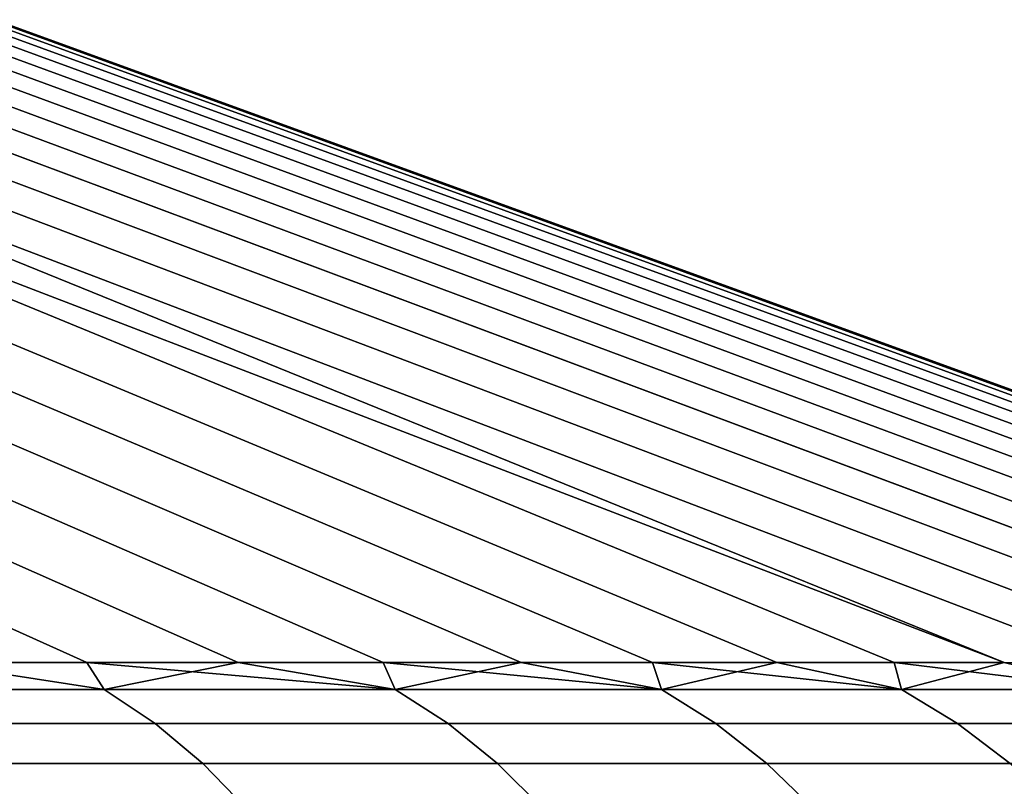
# Model space of a CAD drawing. Header units: metres. Extents: x -109 to 109, y -100 to 58.
# Tile 63 of 256: x -65.17 to -63.75, y 0.41 to 1.52. Entities that reach past the tile are written whole.
import ezdxf

# ---------------------------------------------------------------- set-up
doc = ezdxf.new("R2010")
doc.units = ezdxf.units.M
doc.layers.add('solid_21_062_100_XXX', color=7, linetype='CONTINUOUS')

msp = doc.modelspace()

# ---------------------------------------------------------------- linework, layer by layer
at = {"layer": 'solid_21_062_100_XXX'}
for points in [[(-65.301552, 0.59343, 8.136111), (-65.073784, 0.59343, 7.81301), (-67.133141, 1.52103, 6.309055), (-67.324211, 1.52103, 6.583855)], [(-65.301567, 0.59343, -8.136132), (-67.324211, 1.52103, -6.583855), (-67.133141, 1.52103, -6.309055), (-65.073799, 0.59343, -7.81303)], [(-65.073784, 0.59343, 7.81301), (-64.855339, 0.59343, 7.483536), (-66.950294, 1.52103, 6.028713), (-67.133141, 1.52103, 6.309055)], [(-65.073799, 0.59343, -7.81303), (-67.133141, 1.52103, -6.309055), (-66.950294, 1.52103, -6.028713), (-64.855347, 0.59343, -7.483556)], [(-64.855339, 0.59343, 7.483536), (-64.646385, 0.59343, 7.147959), (-66.775841, 1.52103, 5.743076), (-66.950294, 1.52103, 6.028713)], [(-64.855347, 0.59343, -7.483556), (-66.950294, 1.52103, -6.028713), (-66.775841, 1.52103, -5.743076), (-64.646393, 0.59343, -7.147978)], [(-64.646385, 0.59343, 7.147959), (-64.447098, 0.59343, 6.806552), (-66.609924, 1.52103, 5.452394), (-66.775841, 1.52103, 5.743076)], [(-64.646393, 0.59343, -7.147978), (-66.775841, 1.52103, -5.743076), (-66.609924, 1.52103, -5.452394), (-64.447113, 0.59343, -6.806571)], [(-64.447098, 0.59343, 6.806552), (-64.257652, 0.59343, 6.459594), (-66.45269, 1.52103, 5.156924), (-66.609924, 1.52103, 5.452394)], [(-64.447113, 0.59343, -6.806571), (-66.609924, 1.52103, -5.452394), (-66.45269, 1.52103, -5.156924), (-64.25766, 0.59343, -6.459612)], [(-64.257652, 0.59343, 6.459594), (-64.078178, 0.59343, 6.107368), (-66.304291, 1.52103, 4.856924), (-66.45269, 1.52103, 5.156924)], [(-64.25766, 0.59343, -6.459612), (-66.45269, 1.52103, -5.156924), (-66.304291, 1.52103, -4.856924), (-64.078194, 0.59343, -6.107385)], [(-64.078178, 0.59343, 6.107368), (-63.908844, 0.59343, 5.750159), (-66.164841, 1.52103, 4.552658), (-66.304291, 1.52103, 4.856924)], [(-64.078194, 0.59343, -6.107385), (-66.304291, 1.52103, -4.856924), (-66.164841, 1.52103, -4.552658), (-63.908852, 0.59343, -5.750177)], [(-63.601109, 0.59343, 5.021966), (-66.03447, 1.52103, 4.244394), (-66.164841, 1.52103, 4.552658), (-63.749779, 0.59343, 5.38826)], [(-63.908844, 0.59343, 5.750159), (-63.749779, 0.59343, 5.38826), (-66.164841, 1.52103, 4.552658)], [(-63.908852, 0.59343, -5.750177), (-66.164841, 1.52103, -4.552658), (-66.03447, 1.52103, -4.244394), (-63.749786, 0.59343, -5.388279)], [(-63.462963, 0.59343, 4.651575), (-65.913292, 1.52103, 3.932401), (-66.03447, 1.52103, 4.244394), (-63.601109, 0.59343, 5.021966)], [(-63.462971, 0.59343, -4.651597), (-63.601116, 0.59343, -5.021986), (-66.03447, 1.52103, -4.244394), (-65.913292, 1.52103, -3.932401)], [(-63.589455, 0.554246, -5.24381), (-63.749786, 0.59343, -5.388279), (-66.03447, 1.52103, -4.244394), (-63.601116, 0.59343, -5.021986)], [(-63.335445, 0.59343, 4.27739), (-65.801407, 1.52103, 3.616955), (-65.913292, 1.52103, 3.932401), (-63.462963, 0.59343, 4.651575)], [(-63.335453, 0.59343, -4.277413), (-63.462971, 0.59343, -4.651597), (-65.913292, 1.52103, -3.932401), (-65.801407, 1.52103, -3.616955)], [(-63.21867, 0.59343, 3.899715), (-65.698921, 1.52103, 3.298331), (-65.801407, 1.52103, 3.616955), (-63.335445, 0.59343, 4.27739)], [(-63.218678, 0.59343, -3.899742), (-63.335453, 0.59343, -4.277413), (-65.801407, 1.52103, -3.616955), (-65.698921, 1.52103, -3.298331)], [(-63.112724, 0.59343, 3.51886), (-65.605927, 1.52103, 2.976811), (-65.698921, 1.52103, 3.298331), (-63.21867, 0.59343, 3.899715)], [(-63.112732, 0.59343, -3.51889), (-63.218678, 0.59343, -3.899742), (-65.698921, 1.52103, -3.298331), (-65.605927, 1.52103, -2.976811)], [(-63.0177, 0.59343, 3.135134), (-65.522499, 1.52103, 2.652676), (-65.605927, 1.52103, 2.976811), (-63.112724, 0.59343, 3.51886)], [(-63.017708, 0.59343, -3.135168), (-63.112732, 0.59343, -3.51889), (-65.605927, 1.52103, -2.976811), (-65.522499, 1.52103, -2.652676)], [(-62.93367, 0.59343, 2.748853), (-65.448715, 1.52103, 2.326211), (-65.522499, 1.52103, 2.652676), (-63.0177, 0.59343, 3.135134)], [(-62.933678, 0.59343, -2.748888), (-63.017708, 0.59343, -3.135168), (-65.522499, 1.52103, -2.652676), (-65.448715, 1.52103, -2.326211)], [(-62.860706, 0.59343, 2.36033), (-65.384628, 1.52103, 1.997703), (-65.448715, 1.52103, 2.326211), (-62.93367, 0.59343, 2.748853)], [(-62.86071, 0.59343, -2.360367), (-62.933678, 0.59343, -2.748888), (-65.448715, 1.52103, -2.326211), (-65.384628, 1.52103, -1.997703)], [(-62.798866, 0.59343, 1.969884), (-65.330315, 1.52103, 1.667441), (-65.384628, 1.52103, 1.997703), (-62.860706, 0.59343, 2.36033)], [(-62.79887, 0.59343, -1.969919), (-62.86071, 0.59343, -2.360367), (-65.384628, 1.52103, -1.997703), (-65.330315, 1.52103, -1.667441)], [(-62.748203, 0.59343, 1.577833), (-65.285805, 1.52103, 1.335713), (-65.330315, 1.52103, 1.667441), (-62.798866, 0.59343, 1.969884)], [(-62.748203, 0.59343, -1.577864), (-62.79887, 0.59343, -1.969919), (-65.330315, 1.52103, -1.667441), (-65.285805, 1.52103, -1.335713)], [(-62.708752, 0.59343, 1.184497), (-65.251152, 1.52103, 1.002813), (-65.285805, 1.52103, 1.335713), (-62.748203, 0.59343, 1.577833)], [(-62.708755, 0.59343, -1.184523), (-62.748203, 0.59343, -1.577864), (-65.285805, 1.52103, -1.335713), (-65.251152, 1.52103, -1.002813)], [(-62.680553, 0.59343, 0.790199), (-65.226372, 1.52103, 0.669032), (-65.251152, 1.52103, 1.002813), (-62.708752, 0.59343, 1.184497)], [(-62.680553, 0.59343, -0.790217), (-62.708755, 0.59343, -1.184523), (-65.251152, 1.52103, -1.002813), (-65.226372, 1.52103, -0.669032)], [(-62.663624, 0.59343, 0.395259), (-65.211502, 1.52103, 0.334663), (-65.226372, 1.52103, 0.669032), (-62.680553, 0.59343, 0.790199)], [(-62.663624, 0.59343, -0.395269), (-62.680553, 0.59343, -0.790217), (-65.226372, 1.52103, -0.669032), (-65.211502, 1.52103, -0.334663)], [(-62.663624, 0.59343, 0.395259), (-62.657978, 0.59343), (-65.206543, 1.52103), (-65.211502, 1.52103, 0.334663)], [(-65.211502, 1.52103, -0.334663), (-65.206543, 1.52103), (-62.657978, 0.59343), (-62.663624, 0.59343, -0.395269)], [(-65.503456, 0.554246, 8.558955), (-65.04866, 0.554246, 7.940183), (-65.301552, 0.59343, 8.136111), (-65.538452, 0.59343, 8.452578)], [(-65.503456, 0.554246, -8.558955), (-65.301567, 0.59343, -8.136132), (-65.04866, 0.554246, -7.940183)], [(-65.04866, 0.554246, -7.940183), (-65.301567, 0.59343, -8.136132), (-65.073799, 0.59343, -7.81303)], [(-65.04866, 0.554246, 7.940183), (-65.073784, 0.59343, 7.81301), (-65.301552, 0.59343, 8.136111)], [(-65.04866, 0.554246, -7.940183), (-65.073799, 0.59343, -7.81303), (-64.855347, 0.59343, -7.483556)], [(-64.628639, 0.554246, 7.297297), (-64.855339, 0.59343, 7.483536), (-65.073784, 0.59343, 7.81301)], [(-64.628639, 0.554246, 7.297297), (-65.073784, 0.59343, 7.81301), (-65.04866, 0.554246, 7.940183)], [(-65.04866, 0.554246, -7.940183), (-64.855347, 0.59343, -7.483556), (-64.628639, 0.554246, -7.297297)], [(-64.628639, 0.554246, -7.297297), (-64.855347, 0.59343, -7.483556), (-64.646393, 0.59343, -7.147978)], [(-64.628639, 0.554246, 7.297297), (-64.646385, 0.59343, 7.147959), (-64.855339, 0.59343, 7.483536)], [(-64.628639, 0.554246, -7.297297), (-64.646393, 0.59343, -7.147978), (-64.447113, 0.59343, -6.806571)], [(-64.244675, 0.554246, 6.63225), (-64.447098, 0.59343, 6.806552), (-64.646385, 0.59343, 7.147959)], [(-64.244675, 0.554246, 6.63225), (-64.646385, 0.59343, 7.147959), (-64.628639, 0.554246, 7.297297)], [(-64.628639, 0.554246, -7.297297), (-64.447113, 0.59343, -6.806571), (-64.244675, 0.554246, -6.63225)], [(-64.244675, 0.554246, -6.63225), (-64.447113, 0.59343, -6.806571), (-64.25766, 0.59343, -6.459612)], [(-64.244675, 0.554246, 6.63225), (-64.257652, 0.59343, 6.459594), (-64.447098, 0.59343, 6.806552)], [(-64.244675, 0.554246, -6.63225), (-64.25766, 0.59343, -6.459612), (-64.078194, 0.59343, -6.107385)], [(-63.89793, 0.554246, 5.947061), (-64.078178, 0.59343, 6.107368), (-64.257652, 0.59343, 6.459594)], [(-63.89793, 0.554246, 5.947061), (-64.257652, 0.59343, 6.459594), (-64.244675, 0.554246, 6.63225)], [(-64.244675, 0.554246, -6.63225), (-64.078194, 0.59343, -6.107385), (-63.89793, 0.554246, -5.947061)], [(-63.89793, 0.554246, -5.947061), (-64.078194, 0.59343, -6.107385), (-63.908852, 0.59343, -5.750177)], [(-63.89793, 0.554246, 5.947061), (-63.908844, 0.59343, 5.750159), (-64.078178, 0.59343, 6.107368)], [(-63.89793, 0.554246, -5.947061), (-63.908852, 0.59343, -5.750177), (-63.749786, 0.59343, -5.388279)], [(-63.589455, 0.554246, 5.24381), (-63.749779, 0.59343, 5.38826), (-63.908844, 0.59343, 5.750159)], [(-63.589455, 0.554246, 5.24381), (-63.908844, 0.59343, 5.750159), (-63.89793, 0.554246, 5.947061)], [(-63.89793, 0.554246, -5.947061), (-63.749786, 0.59343, -5.388279), (-63.589455, 0.554246, -5.24381)], [(-65.04866, 0.554246, 7.940183), (-65.503456, 0.554246, 8.558955), (-65.432938, 0.505334, 8.61384), (-64.975227, 0.505334, 7.9911)], [(-65.503456, 0.554246, -8.558955), (-65.04866, 0.554246, -7.940183), (-64.975227, 0.505334, -7.9911), (-65.432938, 0.505334, -8.61384)], [(-64.628639, 0.554246, 7.297297), (-65.04866, 0.554246, 7.940183), (-64.975227, 0.505334, 7.9911), (-64.552513, 0.505334, 7.344092)], [(-65.04866, 0.554246, -7.940183), (-64.628639, 0.554246, -7.297297), (-64.552513, 0.505334, -7.344092), (-64.975227, 0.505334, -7.9911)], [(-64.244675, 0.554246, 6.63225), (-64.628639, 0.554246, 7.297297), (-64.552513, 0.505334, 7.344092), (-64.166084, 0.505334, 6.67478)], [(-64.628639, 0.554246, -7.297297), (-64.244675, 0.554246, -6.63225), (-64.166084, 0.505334, -6.67478), (-64.552513, 0.505334, -7.344092)], [(-63.89793, 0.554246, 5.947061), (-64.244675, 0.554246, 6.63225), (-64.166084, 0.505334, 6.67478), (-63.817116, 0.505334, 5.985197)], [(-64.244675, 0.554246, -6.63225), (-63.89793, 0.554246, -5.947061), (-63.817116, 0.505334, -5.985197), (-64.166084, 0.505334, -6.67478)], [(-63.589455, 0.554246, 5.24381), (-63.89793, 0.554246, 5.947061), (-63.817116, 0.505334, 5.985197), (-63.506664, 0.505334, 5.277437)], [(-63.89793, 0.554246, -5.947061), (-63.589455, 0.554246, -5.24381), (-63.506664, 0.505334, -5.277437), (-63.817116, 0.505334, -5.985197)], [(-64.975227, 0.505334, 7.9911), (-65.432938, 0.505334, 8.61384), (-65.366714, 0.447586, 8.665383), (-64.906265, 0.447586, 8.038918)], [(-65.432938, 0.505334, -8.61384), (-64.975227, 0.505334, -7.9911), (-64.906265, 0.447586, -8.038918), (-65.366714, 0.447586, -8.665383)], [(-64.552513, 0.505334, 7.344092), (-64.975227, 0.505334, 7.9911), (-64.906265, 0.447586, 8.038918), (-64.481026, 0.447586, 7.388038)], [(-64.975227, 0.505334, -7.9911), (-64.552513, 0.505334, -7.344092), (-64.481026, 0.447586, -7.388038), (-64.906265, 0.447586, -8.038918)], [(-64.166084, 0.505334, 6.67478), (-64.552513, 0.505334, 7.344092), (-64.481026, 0.447586, 7.388038), (-64.092285, 0.447586, 6.714721)], [(-64.552513, 0.505334, -7.344092), (-64.166084, 0.505334, -6.67478), (-64.092285, 0.447586, -6.714721), (-64.481026, 0.447586, -7.388038)], [(-63.817116, 0.505334, 5.985197), (-64.166084, 0.505334, 6.67478), (-64.092285, 0.447586, 6.714721), (-63.741226, 0.447586, 6.021011)], [(-64.166084, 0.505334, -6.67478), (-63.817116, 0.505334, -5.985197), (-63.741226, 0.447586, -6.021011), (-64.092285, 0.447586, -6.714721)], [(-63.506664, 0.505334, 5.277437), (-63.817116, 0.505334, 5.985197), (-63.741226, 0.447586, 6.021011), (-63.428917, 0.447586, 5.309016)], [(-63.817116, 0.505334, -5.985197), (-63.506664, 0.505334, -5.277437), (-63.428917, 0.447586, -5.309016), (-63.741226, 0.447586, -6.021011)], [(-64.906265, 0.447586, 8.038918), (-65.366714, 0.447586, 8.665383), (-65.305473, 0.3816, 8.713052), (-64.842491, 0.3816, 8.083139)], [(-65.366714, 0.447586, -8.665383), (-64.906265, 0.447586, -8.038918), (-64.842491, 0.3816, -8.083139), (-65.305473, 0.3816, -8.713052)], [(-64.481026, 0.447586, 7.388038), (-64.906265, 0.447586, 8.038918), (-64.842491, 0.3816, 8.083139), (-64.414909, 0.3816, 7.428679)], [(-64.906265, 0.447586, -8.038918), (-64.481026, 0.447586, -7.388038), (-64.414909, 0.3816, -7.428679), (-64.842491, 0.3816, -8.083139)], [(-64.092285, 0.447586, 6.714721), (-64.481026, 0.447586, 7.388038), (-64.414909, 0.3816, 7.428679), (-64.024033, 0.3816, 6.751658)], [(-64.481026, 0.447586, -7.388038), (-64.092285, 0.447586, -6.714721), (-64.024033, 0.3816, -6.751658), (-64.414909, 0.3816, -7.428679)], [(-63.741226, 0.447586, 6.021011), (-64.092285, 0.447586, 6.714721), (-64.024033, 0.3816, 6.751658), (-63.67104, 0.3816, 6.054132)], [(-64.092285, 0.447586, -6.714721), (-63.741226, 0.447586, -6.021011), (-63.67104, 0.3816, -6.054132), (-64.024033, 0.3816, -6.751658)]]:
    msp.add_3dface(points, dxfattribs=at)

doc.saveas('drawing.dxf')
